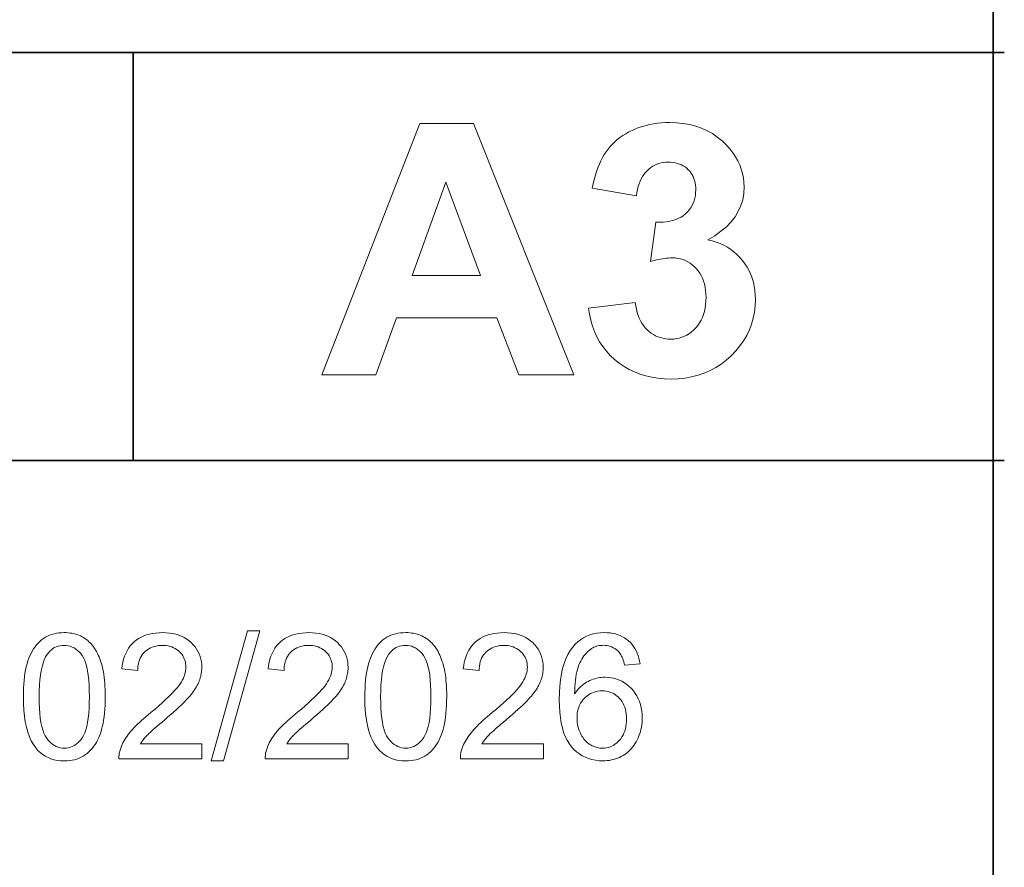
# Model space of a CAD drawing. Extents: x 10 to 410, y 10 to 287.
# Tile 21 of 23: x 391 to 410, y 28 to 45. Entities that reach past the tile are written whole.
import ezdxf

# ---------------------------------------------------------------- set-up
doc = ezdxf.new("R2010")
doc.units = 0

msp = doc.modelspace()

# ---------------------------------------------------------------- linework, layer by layer
at = {"color": 7, "lineweight": 35}
for p, q in [((410, 10), (410, 287)), ((269.909, 44.578), (410.225, 44.578)), ((269.483, 36.452), (410.225, 36.452))]:
    msp.add_line(p, q, dxfattribs=at)
at = {"color": 7, "lineweight": 35, "ltscale": 0.203154}
msp.add_line((392.882, 44.578), (392.882, 36.452), dxfattribs=at)
at = {"color": 7, "lineweight": 13}
for points in [[(401.659, 38.161), (400.56, 38.161), (400.124, 39.296), (398.125, 39.296), (397.712, 38.161), (396.641, 38.161), (398.589, 43.161), (399.656, 43.161)], [(401.948, 39.487), (402.876, 39.6), (402.887, 39.531), (402.9, 39.465), (402.916, 39.402), (402.936, 39.343), (402.958, 39.287), (402.983, 39.235), (403.012, 39.185), (403.043, 39.139), (403.077, 39.097), (403.115, 39.058), (403.155, 39.022), (403.196, 38.99), (403.239, 38.962), (403.284, 38.938), (403.33, 38.917), (403.378, 38.9), (403.427, 38.887), (403.478, 38.878), (403.531, 38.872), (403.586, 38.87), (403.644, 38.872), (403.7, 38.879), (403.755, 38.89), (403.808, 38.906), (403.859, 38.926), (403.908, 38.951), (403.955, 38.98), (404, 39.014), (404.044, 39.052), (404.085, 39.095), (404.124, 39.142), (404.158, 39.192), (404.189, 39.244), (404.215, 39.3), (404.237, 39.36), (404.256, 39.422), (404.27, 39.487), (404.28, 39.556), (404.286, 39.628), (404.288, 39.702), (404.286, 39.773), (404.28, 39.841), (404.271, 39.906), (404.257, 39.968), (404.24, 40.026), (404.218, 40.082), (404.193, 40.135), (404.164, 40.185), (404.131, 40.232), (404.094, 40.275), (404.054, 40.316), (404.013, 40.351), (403.969, 40.383), (403.925, 40.411), (403.878, 40.434), (403.83, 40.453), (403.78, 40.468), (403.728, 40.478), (403.675, 40.485), (403.62, 40.487), (403.582, 40.486), (403.543, 40.484), (403.503, 40.48), (403.461, 40.475), (403.418, 40.469), (403.373, 40.461), (403.327, 40.452), (403.279, 40.441), (403.23, 40.429), (403.18, 40.415), (403.285, 41.196), (403.361, 41.196), (403.434, 41.2), (403.502, 41.207), (403.567, 41.218), (403.628, 41.233), (403.686, 41.252), (403.74, 41.275), (403.79, 41.301), (403.836, 41.331), (403.879, 41.365), (403.918, 41.402), (403.953, 41.441), (403.983, 41.483), (404.01, 41.527), (404.032, 41.574), (404.051, 41.622), (404.065, 41.673), (404.075, 41.727), (404.081, 41.783), (404.083, 41.841), (404.082, 41.89), (404.077, 41.938), (404.07, 41.983), (404.059, 42.026), (404.046, 42.068), (404.029, 42.107), (404.01, 42.144), (403.987, 42.179), (403.962, 42.212), (403.933, 42.243), (403.902, 42.272), (403.869, 42.297), (403.834, 42.32), (403.798, 42.339), (403.759, 42.356), (403.718, 42.369), (403.675, 42.38), (403.63, 42.387), (403.583, 42.392), (403.534, 42.393), (403.486, 42.392), (403.439, 42.387), (403.393, 42.378), (403.349, 42.366), (403.307, 42.351), (403.266, 42.332), (403.226, 42.31), (403.187, 42.284), (403.15, 42.255), (403.115, 42.223), (403.081, 42.187), (403.051, 42.148), (403.023, 42.106), (402.998, 42.061), (402.975, 42.013), (402.955, 41.962), (402.938, 41.907), (402.924, 41.85), (402.912, 41.789), (402.903, 41.725), (402.02, 41.875), (402.039, 41.964), (402.061, 42.049), (402.084, 42.131), (402.109, 42.209), (402.136, 42.283), (402.164, 42.354), (402.195, 42.421), (402.227, 42.484), (402.262, 42.544), (402.298, 42.6), (402.337, 42.653), (402.378, 42.704), (402.423, 42.752), (402.47, 42.798), (402.521, 42.842), (402.574, 42.883), (402.63, 42.922), (402.689, 42.959), (402.751, 42.994), (402.816, 43.026), (402.884, 43.055), (402.953, 43.082), (403.023, 43.105), (403.095, 43.125), (403.169, 43.142), (403.244, 43.156), (403.321, 43.167), (403.4, 43.175), (403.48, 43.18), (403.562, 43.181), (403.7, 43.177), (403.833, 43.163), (403.96, 43.141), (404.082, 43.109), (404.198, 43.069), (404.308, 43.019), (404.413, 42.961), (404.512, 42.893), (404.606, 42.817), (404.694, 42.731), (404.761, 42.656), (404.82, 42.58), (404.873, 42.501), (404.919, 42.421), (404.957, 42.339), (404.989, 42.255), (405.014, 42.169), (405.031, 42.081), (405.042, 41.991), (405.045, 41.899), (405.038, 41.77), (405.017, 41.646), (404.981, 41.528), (404.93, 41.415), (404.865, 41.307), (404.786, 41.205), (404.693, 41.108), (404.585, 41.016), (404.462, 40.929), (404.326, 40.848), (404.41, 40.828), (404.491, 40.802), (404.568, 40.772), (404.642, 40.738), (404.712, 40.699), (404.779, 40.656), (404.843, 40.607), (404.903, 40.555), (404.96, 40.497), (405.013, 40.436), (405.062, 40.37), (405.106, 40.302), (405.144, 40.231), (405.178, 40.158), (405.206, 40.082), (405.229, 40.003), (405.247, 39.922), (405.26, 39.838), (405.268, 39.751), (405.27, 39.661), (405.266, 39.532), (405.251, 39.406), (405.227, 39.284), (405.193, 39.166), (405.15, 39.052), (405.097, 38.941), (405.035, 38.835), (404.963, 38.733), (404.881, 38.634), (404.789, 38.539), (404.691, 38.451), (404.588, 38.372), (404.48, 38.303), (404.367, 38.242), (404.25, 38.191), (404.128, 38.15), (404.001, 38.117), (403.869, 38.094), (403.733, 38.08), (403.592, 38.075), (403.459, 38.079), (403.33, 38.091), (403.206, 38.111), (403.086, 38.138), (402.972, 38.173), (402.861, 38.216), (402.756, 38.267), (402.655, 38.325), (402.559, 38.392), (402.467, 38.466), (402.381, 38.546), (402.303, 38.632), (402.233, 38.722), (402.169, 38.817), (402.114, 38.917), (402.066, 39.021), (402.025, 39.131), (401.992, 39.245), (401.967, 39.364)], [(399.8, 40.139), (399.111, 41.994), (398.435, 40.139)], [(390.698, 31.749), (390.699, 31.836), (390.701, 31.92), (390.706, 32), (390.712, 32.076), (390.72, 32.149), (390.73, 32.219), (390.742, 32.285), (390.756, 32.348), (390.772, 32.407), (390.789, 32.463), (390.808, 32.516), (390.829, 32.566), (390.852, 32.614), (390.876, 32.659), (390.902, 32.702), (390.93, 32.743), (390.96, 32.781), (390.992, 32.816), (391.025, 32.849), (391.06, 32.88), (391.097, 32.908), (391.136, 32.933), (391.176, 32.955), (391.219, 32.974), (391.263, 32.99), (391.309, 33.003), (391.357, 33.013), (391.407, 33.021), (391.459, 33.025), (391.513, 33.026), (391.552, 33.026), (391.591, 33.023), (391.629, 33.019), (391.666, 33.013), (391.702, 33.006), (391.736, 32.997), (391.77, 32.987), (391.803, 32.975), (391.835, 32.961), (391.866, 32.945), (391.896, 32.928), (391.924, 32.91), (391.952, 32.89), (391.979, 32.869), (392.004, 32.846), (392.029, 32.822), (392.052, 32.797), (392.075, 32.77), (392.096, 32.742), (392.116, 32.712), (392.136, 32.681), (392.154, 32.648), (392.172, 32.614), (392.189, 32.579), (392.205, 32.543), (392.22, 32.505), (392.234, 32.465), (392.247, 32.425), (392.26, 32.383), (392.272, 32.34), (392.282, 32.295), (392.292, 32.246), (392.3, 32.195), (392.308, 32.14), (392.314, 32.083), (392.319, 32.022), (392.323, 31.958), (392.326, 31.892), (392.327, 31.822), (392.328, 31.749), (392.327, 31.663), (392.324, 31.58), (392.32, 31.5), (392.313, 31.424), (392.305, 31.352), (392.295, 31.282), (392.284, 31.216), (392.27, 31.154), (392.255, 31.095), (392.238, 31.039), (392.219, 30.986), (392.198, 30.936), (392.175, 30.888), (392.151, 30.842), (392.125, 30.799), (392.097, 30.759), (392.067, 30.721), (392.036, 30.685), (392.002, 30.652), (391.967, 30.621), (391.93, 30.593), (391.891, 30.568), (391.851, 30.546), (391.808, 30.527), (391.764, 30.51), (391.717, 30.497), (391.669, 30.487), (391.619, 30.479), (391.567, 30.475), (391.513, 30.474), (391.442, 30.476), (391.374, 30.484), (391.31, 30.497), (391.248, 30.515), (391.19, 30.538), (391.135, 30.567), (391.083, 30.601), (391.034, 30.639), (390.988, 30.683), (390.945, 30.733), (390.898, 30.799), (390.856, 30.873), (390.819, 30.955), (390.787, 31.045), (390.759, 31.143), (390.737, 31.248), (390.72, 31.362), (390.707, 31.483), (390.7, 31.612)], [(394.253, 30.811), (394.253, 30.516), (392.601, 30.516), (392.6, 30.538), (392.601, 30.56), (392.603, 30.582), (392.605, 30.603), (392.608, 30.625), (392.612, 30.646), (392.617, 30.667), (392.623, 30.688), (392.629, 30.709), (392.637, 30.729), (392.65, 30.763), (392.665, 30.797), (392.681, 30.83), (392.699, 30.864), (392.719, 30.897), (392.74, 30.93), (392.762, 30.963), (392.786, 30.996), (392.812, 31.029), (392.839, 31.062), (392.868, 31.095), (392.899, 31.129), (392.933, 31.165), (392.97, 31.201), (393.009, 31.238), (393.05, 31.277), (393.094, 31.316), (393.14, 31.357), (393.189, 31.398), (393.24, 31.44), (393.319, 31.506), (393.393, 31.569), (393.461, 31.628), (393.524, 31.686), (393.582, 31.74), (393.634, 31.792), (393.681, 31.84), (393.723, 31.886), (393.76, 31.93), (393.791, 31.97), (393.818, 32.009), (393.843, 32.047), (393.864, 32.085), (393.883, 32.123), (393.898, 32.16), (393.911, 32.197), (393.921, 32.233), (393.929, 32.269), (393.933, 32.304), (393.934, 32.339), (393.933, 32.375), (393.929, 32.41), (393.923, 32.443), (393.913, 32.476), (393.902, 32.507), (393.887, 32.538), (393.87, 32.567), (393.851, 32.595), (393.829, 32.621), (393.804, 32.647), (393.777, 32.671), (393.748, 32.692), (393.718, 32.711), (393.687, 32.727), (393.654, 32.741), (393.619, 32.752), (393.582, 32.761), (393.544, 32.767), (393.505, 32.771), (393.464, 32.772), (393.42, 32.771), (393.379, 32.767), (393.339, 32.76), (393.3, 32.751), (393.264, 32.739), (393.23, 32.724), (393.197, 32.707), (393.166, 32.687), (393.136, 32.665), (393.109, 32.639), (393.084, 32.612), (393.061, 32.582), (393.041, 32.55), (393.024, 32.517), (393.009, 32.481), (392.997, 32.443), (392.987, 32.403), (392.98, 32.361), (392.976, 32.317), (392.974, 32.271), (392.659, 32.303), (392.667, 32.372), (392.679, 32.438), (392.694, 32.5), (392.713, 32.559), (392.736, 32.614), (392.762, 32.666), (392.792, 32.715), (392.825, 32.761), (392.862, 32.803), (392.903, 32.841), (392.946, 32.877), (392.993, 32.908), (393.043, 32.936), (393.095, 32.96), (393.15, 32.98), (393.209, 32.997), (393.27, 33.01), (393.334, 33.019), (393.401, 33.025), (393.47, 33.026), (393.541, 33.024), (393.608, 33.018), (393.673, 33.008), (393.734, 32.994), (393.793, 32.977), (393.848, 32.955), (393.901, 32.929), (393.95, 32.899), (393.997, 32.865), (394.04, 32.827), (394.08, 32.786), (394.116, 32.743), (394.147, 32.699), (394.174, 32.652), (394.197, 32.603), (394.216, 32.553), (394.231, 32.501), (394.241, 32.447), (394.248, 32.39), (394.25, 32.332), (394.249, 32.302), (394.247, 32.273), (394.244, 32.243), (394.24, 32.213), (394.234, 32.184), (394.228, 32.154), (394.22, 32.125), (394.21, 32.095), (394.2, 32.066), (394.188, 32.037), (394.175, 32.008), (394.161, 31.979), (394.144, 31.949), (394.126, 31.919), (394.107, 31.889), (394.086, 31.858), (394.063, 31.827), (394.038, 31.796), (394.012, 31.764), (393.985, 31.732), (393.954, 31.699), (393.92, 31.663), (393.882, 31.625), (393.841, 31.585), (393.795, 31.542), (393.746, 31.497), (393.693, 31.449), (393.636, 31.399), (393.576, 31.347), (393.511, 31.292), (393.458, 31.247), (393.409, 31.205), (393.363, 31.166), (393.322, 31.13), (393.285, 31.097), (393.251, 31.067), (393.222, 31.041), (393.196, 31.017), (393.174, 30.995), (393.157, 30.977), (393.141, 30.961), (393.126, 30.944), (393.112, 30.928), (393.098, 30.911), (393.085, 30.895), (393.072, 30.878), (393.06, 30.861), (393.049, 30.845), (393.038, 30.828), (393.027, 30.811)], [(394.437, 30.474), (395.162, 33.059), (395.408, 33.059), (394.685, 30.474)], [(397.166, 30.811), (397.166, 30.516), (395.513, 30.516), (395.513, 30.538), (395.514, 30.56), (395.515, 30.582), (395.518, 30.603), (395.521, 30.625), (395.525, 30.646), (395.53, 30.667), (395.535, 30.688), (395.542, 30.709), (395.549, 30.729), (395.563, 30.763), (395.578, 30.797), (395.594, 30.83), (395.612, 30.864), (395.631, 30.897), (395.652, 30.93), (395.675, 30.963), (395.699, 30.996), (395.724, 31.029), (395.751, 31.062), (395.78, 31.095), (395.812, 31.129), (395.846, 31.165), (395.882, 31.201), (395.921, 31.238), (395.963, 31.277), (396.006, 31.316), (396.053, 31.357), (396.102, 31.398), (396.153, 31.44), (396.232, 31.506), (396.305, 31.569), (396.374, 31.628), (396.437, 31.686), (396.494, 31.74), (396.547, 31.792), (396.594, 31.84), (396.636, 31.886), (396.672, 31.93), (396.704, 31.97), (396.731, 32.009), (396.755, 32.047), (396.777, 32.085), (396.795, 32.123), (396.811, 32.16), (396.824, 32.197), (396.834, 32.233), (396.841, 32.269), (396.846, 32.304), (396.847, 32.339), (396.846, 32.375), (396.842, 32.41), (396.835, 32.443), (396.826, 32.476), (396.814, 32.507), (396.8, 32.538), (396.783, 32.567), (396.763, 32.595), (396.741, 32.621), (396.717, 32.647), (396.69, 32.671), (396.661, 32.692), (396.631, 32.711), (396.599, 32.727), (396.566, 32.741), (396.531, 32.752), (396.495, 32.761), (396.457, 32.767), (396.417, 32.771), (396.376, 32.772), (396.333, 32.771), (396.291, 32.767), (396.251, 32.76), (396.213, 32.751), (396.177, 32.739), (396.142, 32.724), (396.109, 32.707), (396.078, 32.687), (396.049, 32.665), (396.022, 32.639), (395.996, 32.612), (395.974, 32.582), (395.954, 32.55), (395.936, 32.517), (395.921, 32.481), (395.909, 32.443), (395.9, 32.403), (395.893, 32.361), (395.889, 32.317), (395.887, 32.271), (395.571, 32.303), (395.58, 32.372), (395.592, 32.438), (395.607, 32.5), (395.626, 32.559), (395.649, 32.614), (395.675, 32.666), (395.704, 32.715), (395.738, 32.761), (395.775, 32.803), (395.815, 32.841), (395.859, 32.877), (395.906, 32.908), (395.955, 32.936), (396.008, 32.96), (396.063, 32.98), (396.121, 32.997), (396.182, 33.01), (396.246, 33.019), (396.313, 33.025), (396.383, 33.026), (396.454, 33.024), (396.521, 33.018), (396.586, 33.008), (396.647, 32.994), (396.705, 32.977), (396.761, 32.955), (396.813, 32.929), (396.863, 32.899), (396.909, 32.865), (396.953, 32.827), (396.993, 32.786), (397.028, 32.743), (397.06, 32.699), (397.087, 32.652), (397.11, 32.603), (397.129, 32.553), (397.144, 32.501), (397.154, 32.447), (397.16, 32.39), (397.162, 32.332), (397.162, 32.302), (397.16, 32.273), (397.157, 32.243), (397.153, 32.213), (397.147, 32.184), (397.14, 32.154), (397.132, 32.125), (397.123, 32.095), (397.113, 32.066), (397.101, 32.037), (397.088, 32.008), (397.073, 31.979), (397.057, 31.949), (397.039, 31.919), (397.019, 31.889), (396.998, 31.858), (396.975, 31.827), (396.951, 31.796), (396.925, 31.764), (396.897, 31.732), (396.867, 31.699), (396.833, 31.663), (396.795, 31.625), (396.753, 31.585), (396.708, 31.542), (396.659, 31.497), (396.606, 31.449), (396.549, 31.399), (396.488, 31.347), (396.424, 31.292), (396.371, 31.247), (396.321, 31.205), (396.276, 31.166), (396.235, 31.13), (396.197, 31.097), (396.164, 31.067), (396.134, 31.041), (396.109, 31.017), (396.087, 30.995), (396.069, 30.977), (396.054, 30.961), (396.039, 30.944), (396.025, 30.928), (396.011, 30.911), (395.998, 30.895), (395.985, 30.878), (395.973, 30.861), (395.961, 30.845), (395.95, 30.828), (395.94, 30.811)], [(397.495, 31.749), (397.496, 31.836), (397.499, 31.92), (397.503, 32), (397.51, 32.076), (397.518, 32.149), (397.528, 32.219), (397.54, 32.285), (397.553, 32.348), (397.569, 32.407), (397.586, 32.463), (397.605, 32.516), (397.626, 32.566), (397.649, 32.614), (397.673, 32.659), (397.7, 32.702), (397.728, 32.743), (397.757, 32.781), (397.789, 32.816), (397.822, 32.849), (397.857, 32.88), (397.894, 32.908), (397.933, 32.933), (397.974, 32.955), (398.016, 32.974), (398.061, 32.99), (398.107, 33.003), (398.155, 33.013), (398.205, 33.021), (398.257, 33.025), (398.31, 33.026), (398.35, 33.026), (398.389, 33.023), (398.426, 33.019), (398.463, 33.013), (398.499, 33.006), (398.534, 32.997), (398.568, 32.987), (398.6, 32.975), (398.632, 32.961), (398.663, 32.945), (398.693, 32.928), (398.722, 32.91), (398.749, 32.89), (398.776, 32.869), (398.802, 32.846), (398.826, 32.822), (398.85, 32.797), (398.872, 32.77), (398.894, 32.742), (398.914, 32.712), (398.933, 32.681), (398.952, 32.648), (398.969, 32.614), (398.986, 32.579), (399.002, 32.543), (399.017, 32.505), (399.031, 32.465), (399.045, 32.425), (399.057, 32.383), (399.069, 32.34), (399.08, 32.295), (399.089, 32.246), (399.098, 32.195), (399.105, 32.14), (399.111, 32.083), (399.116, 32.022), (399.12, 31.958), (399.123, 31.892), (399.125, 31.822), (399.125, 31.749), (399.124, 31.663), (399.122, 31.58), (399.117, 31.5), (399.111, 31.424), (399.103, 31.352), (399.093, 31.282), (399.081, 31.216), (399.067, 31.154), (399.052, 31.095), (399.035, 31.039), (399.016, 30.986), (398.995, 30.936), (398.973, 30.888), (398.948, 30.842), (398.922, 30.799), (398.894, 30.759), (398.865, 30.721), (398.833, 30.685), (398.8, 30.652), (398.765, 30.621), (398.728, 30.593), (398.689, 30.568), (398.648, 30.546), (398.606, 30.527), (398.561, 30.51), (398.515, 30.497), (398.466, 30.487), (398.416, 30.479), (398.364, 30.475), (398.31, 30.474), (398.239, 30.476), (398.172, 30.484), (398.107, 30.497), (398.046, 30.515), (397.987, 30.538), (397.932, 30.567), (397.88, 30.601), (397.831, 30.639), (397.785, 30.683), (397.742, 30.733), (397.695, 30.799), (397.653, 30.873), (397.616, 30.955), (397.584, 31.045), (397.557, 31.143), (397.535, 31.248), (397.517, 31.362), (397.505, 31.483), (397.497, 31.612)], [(401.051, 30.811), (401.051, 30.516), (399.398, 30.516), (399.398, 30.538), (399.398, 30.56), (399.4, 30.582), (399.402, 30.603), (399.405, 30.625), (399.409, 30.646), (399.414, 30.667), (399.42, 30.688), (399.427, 30.709), (399.434, 30.729), (399.447, 30.763), (399.462, 30.797), (399.479, 30.83), (399.497, 30.864), (399.516, 30.897), (399.537, 30.93), (399.559, 30.963), (399.583, 30.996), (399.609, 31.029), (399.636, 31.062), (399.665, 31.095), (399.697, 31.129), (399.731, 31.165), (399.767, 31.201), (399.806, 31.238), (399.847, 31.277), (399.891, 31.316), (399.938, 31.357), (399.986, 31.398), (400.038, 31.44), (400.117, 31.506), (400.19, 31.569), (400.258, 31.628), (400.321, 31.686), (400.379, 31.74), (400.432, 31.792), (400.479, 31.84), (400.521, 31.886), (400.557, 31.93), (400.588, 31.97), (400.616, 32.009), (400.64, 32.047), (400.662, 32.085), (400.68, 32.123), (400.696, 32.16), (400.709, 32.197), (400.719, 32.233), (400.726, 32.269), (400.73, 32.304), (400.732, 32.339), (400.73, 32.375), (400.727, 32.41), (400.72, 32.443), (400.711, 32.476), (400.699, 32.507), (400.685, 32.538), (400.668, 32.567), (400.648, 32.595), (400.626, 32.621), (400.601, 32.647), (400.574, 32.671), (400.546, 32.692), (400.516, 32.711), (400.484, 32.727), (400.451, 32.741), (400.416, 32.752), (400.38, 32.761), (400.342, 32.767), (400.302, 32.771), (400.261, 32.772), (400.218, 32.771), (400.176, 32.767), (400.136, 32.76), (400.098, 32.751), (400.062, 32.739), (400.027, 32.724), (399.994, 32.707), (399.963, 32.687), (399.934, 32.665), (399.906, 32.639), (399.881, 32.612), (399.858, 32.582), (399.838, 32.55), (399.821, 32.517), (399.806, 32.481), (399.794, 32.443), (399.784, 32.403), (399.778, 32.361), (399.773, 32.317), (399.772, 32.271), (399.456, 32.303), (399.464, 32.372), (399.476, 32.438), (399.492, 32.5), (399.511, 32.559), (399.533, 32.614), (399.559, 32.666), (399.589, 32.715), (399.623, 32.761), (399.659, 32.803), (399.7, 32.841), (399.744, 32.877), (399.79, 32.908), (399.84, 32.936), (399.892, 32.96), (399.948, 32.98), (400.006, 32.997), (400.067, 33.01), (400.131, 33.019), (400.198, 33.025), (400.268, 33.026), (400.338, 33.024), (400.406, 33.018), (400.47, 33.008), (400.532, 32.994), (400.59, 32.977), (400.646, 32.955), (400.698, 32.929), (400.748, 32.899), (400.794, 32.865), (400.837, 32.827), (400.877, 32.786), (400.913, 32.743), (400.944, 32.699), (400.972, 32.652), (400.995, 32.603), (401.014, 32.553), (401.028, 32.501), (401.039, 32.447), (401.045, 32.39), (401.047, 32.332), (401.047, 32.302), (401.045, 32.273), (401.042, 32.243), (401.037, 32.213), (401.032, 32.184), (401.025, 32.154), (401.017, 32.125), (401.008, 32.095), (400.997, 32.066), (400.986, 32.037), (400.973, 32.008), (400.958, 31.979), (400.942, 31.949), (400.924, 31.919), (400.904, 31.889), (400.883, 31.858), (400.86, 31.827), (400.836, 31.796), (400.81, 31.764), (400.782, 31.732), (400.752, 31.699), (400.718, 31.663), (400.68, 31.625), (400.638, 31.585), (400.592, 31.542), (400.543, 31.497), (400.49, 31.449), (400.434, 31.399), (400.373, 31.347), (400.309, 31.292), (400.256, 31.247), (400.206, 31.205), (400.161, 31.166), (400.119, 31.13), (400.082, 31.097), (400.048, 31.067), (400.019, 31.041), (399.993, 31.017), (399.972, 30.995), (399.954, 30.977), (399.939, 30.961), (399.924, 30.944), (399.909, 30.928), (399.896, 30.911), (399.882, 30.895), (399.87, 30.878), (399.858, 30.861), (399.846, 30.845), (399.835, 30.828), (399.824, 30.811)], [(402.973, 32.404), (402.667, 32.38), (402.659, 32.415), (402.65, 32.448), (402.64, 32.48), (402.629, 32.509), (402.618, 32.536), (402.606, 32.561), (402.593, 32.585), (402.58, 32.606), (402.566, 32.625), (402.551, 32.643), (402.526, 32.668), (402.499, 32.69), (402.471, 32.71), (402.442, 32.727), (402.412, 32.741), (402.381, 32.753), (402.349, 32.762), (402.315, 32.769), (402.28, 32.773), (402.244, 32.774), (402.215, 32.773), (402.187, 32.771), (402.16, 32.767), (402.133, 32.761), (402.107, 32.754), (402.081, 32.745), (402.057, 32.734), (402.033, 32.722), (402.009, 32.708), (401.987, 32.692), (401.958, 32.67), (401.931, 32.646), (401.905, 32.62), (401.881, 32.592), (401.857, 32.562), (401.835, 32.53), (401.814, 32.497), (401.794, 32.461), (401.776, 32.423), (401.758, 32.383), (401.742, 32.341), (401.728, 32.295), (401.715, 32.246), (401.704, 32.194), (401.695, 32.137), (401.687, 32.078), (401.681, 32.015), (401.676, 31.949), (401.673, 31.879), (401.671, 31.805), (401.694, 31.838), (401.718, 31.869), (401.742, 31.899), (401.768, 31.927), (401.795, 31.952), (401.822, 31.977), (401.851, 31.999), (401.88, 32.02), (401.911, 32.039), (401.942, 32.056), (401.975, 32.072), (402.007, 32.086), (402.04, 32.098), (402.073, 32.108), (402.107, 32.117), (402.14, 32.125), (402.174, 32.131), (402.209, 32.135), (402.243, 32.137), (402.278, 32.138), (402.339, 32.136), (402.398, 32.129), (402.454, 32.118), (402.509, 32.102), (402.563, 32.081), (402.614, 32.057), (402.663, 32.027), (402.711, 31.993), (402.757, 31.955), (402.801, 31.912), (402.842, 31.865), (402.879, 31.816), (402.911, 31.765), (402.939, 31.71), (402.963, 31.653), (402.982, 31.593), (402.997, 31.531), (403.008, 31.466), (403.015, 31.398), (403.017, 31.328), (403.016, 31.281), (403.013, 31.235), (403.008, 31.19), (403.001, 31.145), (402.991, 31.101), (402.98, 31.057), (402.967, 31.015), (402.952, 30.973), (402.935, 30.931), (402.915, 30.89), (402.894, 30.851), (402.872, 30.813), (402.848, 30.778), (402.822, 30.744), (402.795, 30.712), (402.766, 30.682), (402.736, 30.654), (402.704, 30.628), (402.671, 30.603), (402.637, 30.581), (402.601, 30.561), (402.564, 30.542), (402.526, 30.526), (402.487, 30.512), (402.447, 30.5), (402.407, 30.491), (402.365, 30.483), (402.322, 30.478), (402.279, 30.475), (402.234, 30.474), (402.159, 30.476), (402.086, 30.485), (402.017, 30.499), (401.95, 30.519), (401.886, 30.544), (401.825, 30.575), (401.766, 30.612), (401.711, 30.654), (401.658, 30.702), (401.608, 30.756), (401.562, 30.816), (401.521, 30.883), (401.485, 30.958), (401.453, 31.04), (401.427, 31.129), (401.405, 31.226), (401.388, 31.33), (401.376, 31.441), (401.368, 31.56), (401.366, 31.686), (401.369, 31.827), (401.377, 31.96), (401.39, 32.085), (401.409, 32.203), (401.433, 32.312), (401.462, 32.413), (401.497, 32.507), (401.537, 32.592), (401.583, 32.67), (401.634, 32.74), (401.682, 32.794), (401.734, 32.843), (401.789, 32.886), (401.847, 32.923), (401.908, 32.955), (401.973, 32.981), (402.04, 33.001), (402.111, 33.015), (402.186, 33.024), (402.263, 33.026), (402.321, 33.025), (402.377, 33.02), (402.431, 33.012), (402.482, 33), (402.531, 32.985), (402.579, 32.967), (402.624, 32.945), (402.667, 32.921), (402.708, 32.892), (402.747, 32.861), (402.783, 32.827), (402.816, 32.79), (402.846, 32.75), (402.873, 32.708), (402.897, 32.664), (402.918, 32.617), (402.936, 32.568), (402.951, 32.516), (402.964, 32.461)], [(391.013, 31.749), (391.015, 31.63), (391.019, 31.519), (391.026, 31.417), (391.036, 31.323), (391.049, 31.236), (391.065, 31.159), (391.084, 31.089), (391.105, 31.028), (391.13, 30.975), (391.157, 30.93), (391.187, 30.891), (391.218, 30.856), (391.25, 30.826), (391.283, 30.799), (391.318, 30.777), (391.354, 30.759), (391.392, 30.744), (391.431, 30.734), (391.471, 30.728), (391.513, 30.726), (391.554, 30.728), (391.595, 30.734), (391.634, 30.744), (391.671, 30.759), (391.707, 30.777), (391.742, 30.8), (391.776, 30.826), (391.808, 30.857), (391.839, 30.892), (391.868, 30.931), (391.896, 30.976), (391.92, 31.029), (391.942, 31.09), (391.961, 31.16), (391.976, 31.238), (391.989, 31.323), (391.999, 31.418), (392.007, 31.52), (392.011, 31.63), (392.012, 31.749), (392.011, 31.868), (392.007, 31.979), (391.999, 32.082), (391.989, 32.177), (391.976, 32.263), (391.961, 32.341), (391.942, 32.41), (391.92, 32.472), (391.896, 32.525), (391.868, 32.569), (391.839, 32.608), (391.808, 32.642), (391.775, 32.673), (391.742, 32.699), (391.707, 32.722), (391.67, 32.74), (391.632, 32.754), (391.592, 32.764), (391.552, 32.77), (391.509, 32.772), (391.468, 32.771), (391.428, 32.765), (391.39, 32.756), (391.354, 32.744), (391.319, 32.728), (391.286, 32.708), (391.255, 32.685), (391.226, 32.658), (391.198, 32.627), (391.172, 32.593), (391.142, 32.544), (391.115, 32.486), (391.091, 32.421), (391.07, 32.348), (391.053, 32.268), (391.038, 32.18), (391.027, 32.084), (391.019, 31.98), (391.015, 31.868)], [(397.81, 31.749), (397.812, 31.63), (397.816, 31.519), (397.823, 31.417), (397.834, 31.323), (397.847, 31.236), (397.862, 31.159), (397.881, 31.089), (397.903, 31.028), (397.927, 30.975), (397.955, 30.93), (397.984, 30.891), (398.015, 30.856), (398.047, 30.826), (398.081, 30.799), (398.116, 30.777), (398.152, 30.759), (398.189, 30.744), (398.228, 30.734), (398.269, 30.728), (398.31, 30.726), (398.352, 30.728), (398.392, 30.734), (398.431, 30.744), (398.469, 30.759), (398.505, 30.777), (398.54, 30.8), (398.573, 30.826), (398.605, 30.857), (398.636, 30.892), (398.666, 30.931), (398.693, 30.976), (398.718, 31.029), (398.739, 31.09), (398.758, 31.16), (398.774, 31.238), (398.787, 31.323), (398.797, 31.418), (398.804, 31.52), (398.808, 31.63), (398.81, 31.749), (398.808, 31.868), (398.804, 31.979), (398.797, 32.082), (398.787, 32.177), (398.774, 32.263), (398.758, 32.341), (398.739, 32.41), (398.718, 32.472), (398.693, 32.525), (398.666, 32.569), (398.636, 32.608), (398.605, 32.642), (398.573, 32.673), (398.539, 32.699), (398.504, 32.722), (398.467, 32.74), (398.429, 32.754), (398.39, 32.764), (398.349, 32.77), (398.307, 32.772), (398.265, 32.771), (398.226, 32.765), (398.188, 32.756), (398.151, 32.744), (398.117, 32.728), (398.084, 32.708), (398.052, 32.685), (398.023, 32.658), (397.995, 32.627), (397.969, 32.593), (397.939, 32.544), (397.912, 32.486), (397.888, 32.421), (397.868, 32.348), (397.85, 32.268), (397.836, 32.18), (397.825, 32.084), (397.817, 31.98), (397.812, 31.868)], [(401.719, 31.326), (401.72, 31.295), (401.722, 31.263), (401.725, 31.232), (401.73, 31.201), (401.736, 31.171), (401.743, 31.141), (401.752, 31.111), (401.762, 31.081), (401.774, 31.052), (401.786, 31.023), (401.8, 30.994), (401.816, 30.967), (401.832, 30.942), (401.849, 30.918), (401.867, 30.895), (401.887, 30.874), (401.907, 30.854), (401.929, 30.835), (401.951, 30.818), (401.975, 30.802), (401.999, 30.787), (402.024, 30.774), (402.049, 30.763), (402.074, 30.753), (402.099, 30.745), (402.124, 30.738), (402.15, 30.733), (402.176, 30.729), (402.202, 30.727), (402.229, 30.726), (402.267, 30.727), (402.305, 30.732), (402.341, 30.74), (402.376, 30.751), (402.41, 30.765), (402.443, 30.782), (402.474, 30.803), (402.505, 30.826), (402.535, 30.853), (402.563, 30.883), (402.59, 30.915), (402.614, 30.95), (402.635, 30.987), (402.653, 31.026), (402.668, 31.068), (402.681, 31.112), (402.69, 31.158), (402.697, 31.206), (402.702, 31.256), (402.703, 31.309), (402.702, 31.36), (402.698, 31.408), (402.691, 31.455), (402.681, 31.499), (402.669, 31.541), (402.653, 31.581), (402.635, 31.618), (402.615, 31.653), (402.591, 31.687), (402.565, 31.718), (402.537, 31.746), (402.507, 31.771), (402.476, 31.794), (402.443, 31.813), (402.409, 31.829), (402.373, 31.843), (402.336, 31.853), (402.298, 31.861), (402.258, 31.865), (402.217, 31.867), (402.176, 31.865), (402.136, 31.861), (402.098, 31.853), (402.061, 31.843), (402.025, 31.829), (401.99, 31.813), (401.957, 31.794), (401.925, 31.771), (401.894, 31.746), (401.864, 31.718), (401.836, 31.687), (401.812, 31.654), (401.79, 31.62), (401.771, 31.583), (401.755, 31.545), (401.742, 31.505), (401.732, 31.463), (401.725, 31.419), (401.721, 31.374)]]:
    msp.add_lwpolyline(points, close=True, dxfattribs=at)

doc.saveas('drawing.dxf')
